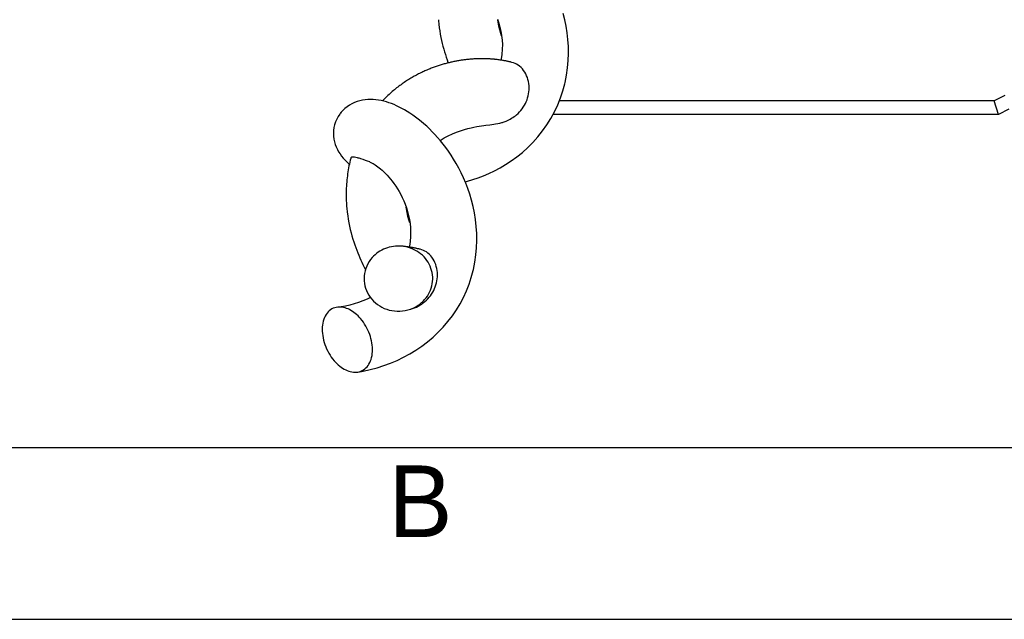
# Model space of a CAD drawing. Header units: millimetres. Extents: x 0 to 420, y 0 to 297.
# Tile 9 of 180: x 142 to 176, y 0 to 21. Entities that reach past the tile are written whole.
import ezdxf

# ---------------------------------------------------------------- set-up
doc = ezdxf.new("R2010")
doc.units = ezdxf.units.MM
doc.header["$LTSCALE"] = 23.1
doc.layers.get('0').update_dxf_attribs({"linetype": 'CONTINUOUS'})
doc.layers.add('ASSI', color=7, linetype='CONTINUOUS')
doc.styles.add('TEXTSTYLE_2', font='trium.ttf')

msp = doc.modelspace()

# ---------------------------------------------------------------- linework, layer by layer
at = {"color": 7, "linetype": 'CONTINUOUS'}
for p, q in [((158.783373, 19.537724), (158.747592, 19.542116)), ((158.817925, 19.533199), (158.783373, 19.537724)), ((158.85128, 19.528561), (158.817925, 19.533199)), ((158.883489, 19.523829), (158.85128, 19.528561)), ((158.914599, 19.519017), (158.883489, 19.523829)), ((158.944649, 19.514139), (158.914599, 19.519017)), ((158.973689, 19.509206), (158.944649, 19.514139)), ((159.001773, 19.504224), (158.973689, 19.509206)), ((159.028936, 19.499201), (159.001773, 19.504224)), ((159.055288, 19.494132), (159.028936, 19.499201)), ((159.080516, 19.489089), (159.055288, 19.494132)), ((159.10451, 19.484119), (159.080516, 19.489089)), ((159.127135, 19.479277), (159.10451, 19.484119)), ((159.148427, 19.474584), (159.127135, 19.479277)), ((159.16838, 19.470066), (159.148427, 19.474584)), ((159.186954, 19.465757), (159.16838, 19.470066)), ((159.212017, 19.459792), (159.186954, 19.465757)), ((159.233599, 19.454523), (159.212017, 19.459792)), ((159.262355, 19.447338), (159.233599, 19.454523)), ((159.269007, 19.445656), (159.262355, 19.447338)), ((155.433185, 13.027212), (155.412092, 13.029105)), ((155.464702, 13.024188), (155.433185, 13.027212)), ((155.495515, 13.021005), (155.464702, 13.024188)), ((155.525623, 13.017677), (155.495515, 13.021005)), ((155.555028, 13.014219), (155.525623, 13.017677)), ((155.583731, 13.010643), (155.555028, 13.014219)), ((155.611736, 13.006963), (155.583731, 13.010643)), ((155.639048, 13.00319), (155.611736, 13.006963)), ((155.66567, 12.999335), (155.639048, 13.00319)), ((155.69161, 12.995411), (155.66567, 12.999335)), ((155.716874, 12.991427), (155.69161, 12.995411)), ((155.741471, 12.987392), (155.716874, 12.991427)), ((155.765409, 12.983315), (155.741471, 12.987392)), ((155.788699, 12.979206), (155.765409, 12.983315)), ((155.811357, 12.97507), (155.788699, 12.979206)), ((155.833384, 12.970915), (155.811357, 12.97507)), ((155.854793, 12.966749), (155.833384, 12.970915)), ((155.87542, 12.962614), (155.854793, 12.966749)), ((155.895216, 12.958532), (155.87542, 12.962614)), ((155.914163, 12.954523), (155.895216, 12.958532)), ((155.932256, 12.9506), (155.914163, 12.954523)), ((155.949498, 12.946776), (155.932256, 12.9506)), ((155.973784, 12.94125), (155.949498, 12.946776)), ((155.996185, 12.936012), (155.973784, 12.94125)), ((156.01668, 12.931103), (155.996185, 12.936012)), ((156.040944, 12.925158), (156.01668, 12.931103)), ((156.065479, 12.919019), (156.040944, 12.925158)), ((18, 6), (414.000005, 6))]:
    msp.add_line(p, q, dxfattribs=at)
at = {"color": 2, "linetype": 'CONTINUOUS'}
msp.add_line((0, 0), (420, 0), dxfattribs=at)
at = {"color": 7, "linetype": 'CONTINUOUS'}
for points in [[(161.113138, 18.70121), (161.122215, 18.739604), (161.174468, 18.997727), (161.211703, 19.254333), (161.234513, 19.50846), (161.243456, 19.759174), (161.23933, 20.005534), (161.223297, 20.246722), (161.19646, 20.482111), (161.159817, 20.711175), (161.114252, 20.933574), (161.060613, 21.148789)], [(156.697428, 20.935501), (156.700985, 20.89399), (156.713132, 20.774348), (156.727796, 20.657073), (156.744781, 20.542282), (156.763865, 20.430029), (156.78485, 20.320313), (156.807529, 20.213239), (156.831729, 20.108826), (156.857328, 20.006931), (156.884184, 19.907581), (156.912151, 19.810835), (156.941145, 19.716593), (156.971084, 19.624785), (157.001836, 19.535528), (157.033243, 19.448988), (157.041173, 19.428164)], [(158.764186, 20.955019), (158.809072, 20.818768), (158.84827, 20.677184), (158.880997, 20.530561), (158.906427, 20.379281), (158.923708, 20.223822), (158.932024, 20.064682), (158.930677, 19.902468), (158.917377, 19.722597)], [(158.907697, 20.367859), (158.877935, 20.452332), (158.840603, 20.578712), (158.809264, 20.710803), (158.784834, 20.848159), (158.776786, 20.91677)], [(158.917449, 19.72325), (158.895478, 19.566707), (158.887448, 19.523224)], [(158.747592, 19.542116), (158.729216, 19.544256), (158.710521, 19.546353), (158.691525, 19.548401), (158.672235, 19.550397), (158.652643, 19.552337), (158.632755, 19.554217), (158.612572, 19.556033), (158.592092, 19.557782), (158.571309, 19.559459), (158.550221, 19.561062), (158.528828, 19.562585), (158.507126, 19.564024), (158.485114, 19.565376), (158.462791, 19.566636), (158.440153, 19.567798), (158.417199, 19.56886), (158.39393, 19.569814), (158.370341, 19.570658), (158.34642, 19.571385), (158.322179, 19.57199), (158.297649, 19.572468), (158.27281, 19.572813), (158.247681, 19.57302), (158.222366, 19.573087), (158.196901, 19.573011), (158.171251, 19.572792), (158.145409, 19.572428), (158.119373, 19.571917), (158.093148, 19.571258), (158.066738, 19.570449), (158.040152, 19.569487), (158.013385, 19.568372), (157.986419, 19.5671), (157.959255, 19.565668), (157.931896, 19.564075), (157.904323, 19.562315), (157.876537, 19.560387), (157.848541, 19.558288), (157.820317, 19.556012), (157.791868, 19.553556), (157.763196, 19.550916), (157.734285, 19.548087), (157.705137, 19.545065), (157.675754, 19.541845), (157.646123, 19.538421), (157.616244, 19.534789), (157.586122, 19.530944), (157.555744, 19.526878), (157.525111, 19.522587), (157.494227, 19.518064), (157.463081, 19.513303), (157.431673, 19.508296), (157.400009, 19.503038), (157.368087, 19.497523), (157.335901, 19.491741), (157.303464, 19.485688), (157.270805, 19.479363), (157.237916, 19.472757), (157.204811, 19.465865), (157.171545, 19.458693), (157.138121, 19.451235), (157.104542, 19.443489), (157.070859, 19.435463), (157.037096, 19.427161), (157.003233, 19.418576), (156.969256, 19.409701), (156.935167, 19.400534), (156.900969, 19.391071), (156.866646, 19.381306), (156.8322, 19.371234), (156.797636, 19.360853), (156.762936, 19.350152), (156.728105, 19.339127), (156.693146, 19.327775), (156.658042, 19.316084), (156.622789, 19.304046), (156.5874, 19.291659), (156.551884, 19.278919), (156.516241, 19.26582), (156.480478, 19.252358), (156.444615, 19.238535), (156.40867, 19.224354), (156.372632, 19.209804), (156.336473, 19.194868), (156.300202, 19.179544), (156.26382, 19.163824), (156.227294, 19.147686), (156.190628, 19.131123), (156.153828, 19.114128), (156.116864, 19.096677), (156.079743, 19.078762), (156.042471, 19.060375), (156.005017, 19.041486), (155.967374, 19.022079), (155.929564, 19.002149), (155.891604, 18.981691), (155.853474, 18.960678), (155.815209, 18.939114), (155.7769, 18.917045), (155.738579, 18.894481), (155.700221, 18.871402), (155.661833, 18.847804), (155.623422, 18.823682), (155.584992, 18.799032), (155.546546, 18.773846), (155.508091, 18.748118), (155.469635, 18.721843), (155.431181, 18.695012), (155.392738, 18.66762), (155.354316, 18.63966), (155.315921, 18.611125), (155.277564, 18.582007), (155.239257, 18.552301), (155.201011, 18.521999), (155.162838, 18.491095), (155.124753, 18.459582), (155.086773, 18.427456), (155.048902, 18.394701), (155.011167, 18.361319), (154.973619, 18.327337), (154.936239, 18.292715), (154.899078, 18.257479), (154.862284, 18.221755), (154.825905, 18.185582), (154.789901, 18.148924), (154.754277, 18.111792), (154.745448, 18.102372)], [(160.335773, 17.050004), (160.488065, 17.265247), (160.627619, 17.48923), (160.753825, 17.721147), (160.86608, 17.960268), (160.963135, 18.20377), (161.045042, 18.449866), (161.113398, 18.702292)], [(157.91126, 12.174567), (157.919215, 12.208158), (157.971282, 12.464634), (158.008451, 12.72047), (158.031278, 12.974772), (158.0404, 13.226482), (158.036682, 13.474373), (158.020978, 13.717742), (157.994084, 13.95583), (157.95692, 14.187515), (157.910477, 14.412382), (157.855701, 14.629991), (157.793649, 14.839379), (157.725258, 15.040254), (157.651438, 15.232644), (157.573193, 15.416211), (157.491484, 15.59066), (157.406878, 15.756424), (157.319667, 15.914243), (157.230525, 16.064138), (157.140002, 16.206335), (157.048074, 16.341776), (156.955157, 16.470564), (156.861635, 16.592796), (156.767303, 16.70927), (156.672554, 16.820003), (156.577621, 16.92518), (156.481984, 17.025712), (156.385712, 17.121747), (156.289151, 17.213134), (156.192128, 17.300204), (156.094638, 17.383121), (155.997074, 17.461702), (155.899815, 17.535795), (155.80295, 17.605477), (155.706648, 17.670742), (155.61133, 17.731442), (155.517247, 17.787595), (155.424283, 17.839426), (155.332188, 17.887178), (155.240942, 17.930921), (155.150499, 17.97071), (155.060414, 18.006724), (154.970497, 18.038978), (154.880715, 18.067413), (154.790656, 18.09204), (154.700018, 18.112755), (154.60874, 18.129339), (154.516593, 18.141556), (154.423026, 18.149114), (154.328336, 18.151561), (154.233564, 18.148517), (154.139044, 18.139696), (154.044692, 18.124746), (153.95099, 18.103367), (153.857844, 18.075161), (153.766045, 18.039961), (153.677416, 17.998241), (153.592478, 17.950178), (153.511627, 17.895898), (153.436331, 17.836409), (153.367228, 17.772455), (153.304286, 17.704226), (153.282552, 17.677906)], [(153.283181, 17.678691), (153.255859, 17.643231), (153.196599, 17.554755), (153.146249, 17.462016), (153.104892, 17.365701), (153.072709, 17.266756), (153.049847, 17.166391), (153.036201, 17.065128), (153.031711, 16.96385), (153.036126, 16.864231), (153.048816, 16.767152), (153.069098, 16.672697), (153.096332, 16.581181), (153.130027, 16.492595), (153.169578, 16.407324), (153.21414, 16.326043), (153.263066, 16.248832), (153.316024, 16.175332), (153.372618, 16.105395), (153.432439, 16.038926), (153.495379, 15.975545), (153.561564, 15.914755), (153.588682, 15.891922)], [(156.75596, 16.722527), (156.757904, 16.723831), (156.898585, 16.807504), (157.043471, 16.883687), (157.190066, 16.951556), (157.33339, 17.009832), (157.472026, 17.059282), (157.604864, 17.100809), (157.728036, 17.134613), (157.839469, 17.161636), (157.941068, 17.183557), (158.035585, 17.201771), (158.123276, 17.216942), (158.204465, 17.229677), (158.281817, 17.240838), (158.355851, 17.250867), (158.495653, 17.269193)], [(158.495653, 17.269193), (158.563276, 17.27842), (158.630046, 17.288207), (158.698512, 17.299341), (158.769941, 17.312636), (158.843822, 17.328743), (158.920089, 17.348304), (158.932616, 17.351825)], [(157.632715, 15.276569), (157.719851, 15.299558), (157.902531, 15.354539), (158.087825, 15.417601), (158.275224, 15.489269), (158.465416, 15.570607), (158.657816, 15.662239), (158.851603, 15.764747), (159.046902, 15.879388), (159.243613, 16.007606), (159.439575, 16.149491), (159.631772, 16.304165), (159.819046, 16.47196), (160.000267, 16.653094), (160.172835, 16.845869), (160.335773, 17.050004)], [(153.640036, 16.104975), (153.637109, 16.093881), (153.620426, 16.028509), (153.604551, 15.962492), (153.589508, 15.895839), (153.575325, 15.828577), (153.562026, 15.760712), (153.549639, 15.69225), (153.538188, 15.623223), (153.527687, 15.553679), (153.518148, 15.483669), (153.509572, 15.413195), (153.501965, 15.342239), (153.495337, 15.27083), (153.489701, 15.198998), (153.485064, 15.126724), (153.481441, 15.054029), (153.478849, 14.980956), (153.477304, 14.907525), (153.476815, 14.833772), (153.477388, 14.759729), (153.479027, 14.685407), (153.481739, 14.610827), (153.48553, 14.536041), (153.490402, 14.461113), (153.494445, 14.40877)], [(154.302197, 15.968875), (154.307191, 15.967049), (154.319468, 15.962151), (154.337202, 15.954377), (154.359744, 15.943604), (154.386942, 15.92953), (154.418657, 15.911844), (154.45426, 15.890534), (154.493469, 15.865431), (154.536158, 15.836275), (154.581933, 15.803002), (154.630523, 15.765471), (154.681697, 15.723514), (154.735136, 15.677026), (154.79053, 15.625904), (154.847628, 15.569991), (154.90618, 15.509127), (154.96583, 15.443244), (155.026211, 15.372277), (155.087012, 15.296076), (155.147791, 15.214633), (155.208138, 15.127922), (155.267728, 15.035777), (155.326044, 14.93829), (155.38259, 14.835499), (155.436999, 14.727144), (155.488681, 14.613322), (155.537032, 14.49421), (155.581556, 14.369657), (155.621573, 14.239872), (155.656371, 14.105133), (155.685313, 13.965432), (155.707666, 13.821099), (155.722663, 13.672593), (155.729535, 13.520156), (155.727486, 13.364228), (155.714783, 13.196261)], [(153.494515, 14.407916), (153.499358, 14.352722), (153.513323, 14.220684), (153.530227, 14.091649), (153.549824, 13.9658), (153.571845, 13.843186), (153.596064, 13.723729), (153.622256, 13.607481), (153.6502, 13.494541), (153.679717, 13.38488), (153.710587, 13.278544), (153.742603, 13.175536), (153.775608, 13.07575), (153.809445, 12.979143), (153.843941, 12.885764), (153.878938, 12.795631), (153.914286, 12.708717), (153.949826, 12.624987), (153.985402, 12.544431), (154.021003, 12.466744), (154.056391, 12.392151), (154.091062, 12.321395), (154.124835, 12.254499), (154.148621, 12.208638)], [(155.704753, 13.839905), (155.66889, 13.944403), (155.632968, 14.069599), (155.602899, 14.200599), (155.579652, 14.336649), (155.573517, 14.392145)], [(155.7148, 13.196412), (155.691657, 13.033103), (155.684823, 12.996449)], [(153.882133, 8.63348), (154.074808, 8.667533), (154.318235, 8.720708), (154.559182, 8.784829), (154.796394, 8.859663), (155.029358, 8.945222), (155.258276, 9.041819), (155.482329, 9.149238), (155.70074, 9.267279), (155.913719, 9.39642), (156.120722, 9.536899), (156.32058, 9.688257), (156.512489, 9.850099), (156.695755, 10.02215), (156.86958, 10.204092), (157.033144, 10.395309), (157.185915, 10.595196), (157.327352, 10.803191), (157.456762, 11.018525), (157.573704, 11.240421), (157.677985, 11.46816), (157.769352, 11.700984), (157.847519, 11.938134), (157.911098, 12.173896)], [(154.32511, 11.234232), (154.213751, 11.178677), (154.064801, 11.114121), (153.913542, 11.057787), (153.76089, 11.009689), (153.607429, 10.969644), (153.454004, 10.937505), (153.301726, 10.913133), (153.187822, 10.899713)]]:
    msp.add_lwpolyline(points, dxfattribs=at)
for points, knots in [([(159.428601, 17.618087), (159.572193, 17.741305), (159.750098, 17.978949), (159.860914, 18.344627), (159.876482, 18.633068), (159.819786, 18.916482), (159.690696, 19.169844), (159.500436, 19.358006), (159.343955, 19.426536), (159.268996, 19.445608)], [0, 0, 0, 0, 0.256711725, 0.38557953, 0.514777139, 0.644500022, 0.773393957, 0.895060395, 1, 1, 1, 1]), ([(158.932614, 17.351833), (158.978087, 17.364769), (159.156374, 17.426266), (159.32146, 17.526147), (159.428601, 17.618087)], [0, 0, 0, 0, 0.250863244, 1, 1, 1, 1]), ([(153.770422, 16.136375), (153.753367, 16.138864), (153.725939, 16.141625), (153.690239, 16.139746), (153.665839, 16.133588), (153.647875, 16.12225), (153.641515, 16.110734), (153.640027, 16.10498)], [0, 0, 0, 0, 0.35816827, 0.57059803, 0.740025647, 0.876495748, 1, 1, 1, 1]), ([(154.302189, 15.968879), (154.19893, 16.005161), (154.056372, 16.058914), (153.878652, 16.11402), (153.803856, 16.131496), (153.770422, 16.136375)], [0, 0, 0, 0, 0.588262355, 0.818392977, 1, 1, 1, 1]), ([(155.412092, 13.029105), (155.222689, 13.045639), (154.83415, 12.992822), (154.509543, 12.77045), (154.385039, 12.63072)], [0, 0, 0, 0, 0.503938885, 1, 1, 1, 1]), ([(156.217505, 11.160889), (156.354766, 11.314936), (156.500087, 11.612353), (156.507462, 12.029566), (156.424976, 12.333955), (156.259138, 12.605436), (156.022175, 12.822995), (155.733824, 12.97367), (155.520054, 13.01968), (155.412092, 13.029105)], [0, 0, 0, 0, 0.245912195, 0.36873154, 0.492080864, 0.616556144, 0.742895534, 0.87083652, 1, 1, 1, 1]), ([(156.226219, 11.090903), (156.369899, 11.214208), (156.606511, 11.52806), (156.692824, 12.014165), (156.616777, 12.389992), (156.48737, 12.643406), (156.296956, 12.831464), (156.140445, 12.899998), (156.065472, 12.918998)], [0, 0, 0, 0, 0.257248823, 0.513896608, 0.643890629, 0.773042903, 0.894914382, 1, 1, 1, 1]), ([(154.385039, 12.63072), (154.306339, 12.542395), (154.17698, 12.340549), (154.086003, 11.994494), (154.113481, 11.638309), (154.251208, 11.306615), (154.490264, 11.033015), (154.803166, 10.839408), (155.162939, 10.747335), (155.412012, 10.756272), (155.532798, 10.778704)], [0, 0, 0, 0, 0.123939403, 0.246447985, 0.368574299, 0.491582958, 0.616334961, 0.743090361, 0.871291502, 1, 1, 1, 1]), ([(155.532798, 10.778704), (155.663956, 10.803063), (155.917885, 10.895032), (156.130027, 11.062713), (156.217505, 11.160889)], [0, 0, 0, 0, 0.503597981, 1, 1, 1, 1]), ([(153.187822, 10.899713), (153.11539, 10.892496), (152.969673, 10.849241), (152.795373, 10.692656), (152.68105, 10.469487), (152.631965, 10.197743), (152.647662, 9.897008), (152.725653, 9.587151), (152.86186, 9.290943), (152.986452, 9.111141), (153.056494, 9.029563)], [0, 0, 0, 0, 0.097802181, 0.197245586, 0.306360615, 0.428805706, 0.564100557, 0.708111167, 0.855532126, 1, 1, 1, 1]), ([(153.980534, 10.499394), (153.923922, 10.565331), (153.803892, 10.683374), (153.602834, 10.817752), (153.395297, 10.896295), (153.253776, 10.906286), (153.187822, 10.899713)], [0, 0, 0, 0, 0.28355417, 0.545884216, 0.783739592, 1, 1, 1, 1]), ([(153.882133, 8.63348), (153.952446, 8.644608), (154.092876, 8.695776), (154.256709, 8.858312), (154.362893, 9.082682), (154.421886, 9.456346), (154.348229, 9.864133), (154.171931, 10.243004), (154.049259, 10.41935), (153.980534, 10.499394)], [0, 0, 0, 0, 0.097203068, 0.197231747, 0.30732303, 0.430622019, 0.708887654, 0.855948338, 1, 1, 1, 1]), ([(153.056494, 9.029563), (153.115467, 8.960876), (153.240726, 8.838547), (153.451098, 8.701617), (153.66803, 8.626279), (153.814657, 8.622802), (153.882133, 8.63348)], [0, 0, 0, 0, 0.285192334, 0.547868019, 0.784788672, 1, 1, 1, 1])]:
    msp.add_open_spline(points, degree=3, knots=knots, dxfattribs=at)
msp.add_open_spline([(155.732847, 10.82538), (155.912362, 10.876899), (156.084493, 10.969275), (156.226219, 11.090903)], degree=3, dxfattribs=at)
at = {"layer": 'ASSI', "color": 7, "linetype": 'CONTINUOUS'}
for p, q in [((158.853724, 20.652748), (158.833039, 20.610595)), ((176.481202, 18.284501), (176.113371, 18.098018)), ((176.113371, 18.098018), (160.920984, 18.098018)), ((176.258611, 17.628022), (176.113371, 18.098018))]:
    msp.add_line(p, q, dxfattribs=at)
at = {"layer": 'ASSI', "color": 3, "linetype": 'CONTINUOUS'}
for p, q in [((176.258611, 17.628022), (160.703147, 17.628022)), ((176.626442, 17.814505), (176.258611, 17.628022))]:
    msp.add_line(p, q, dxfattribs=at)

# ---------------------------------------------------------------- texts
at = {"color": 2, "linetype": 'CONTINUOUS', "insert": (156.071972, 5.37307), "char_height": 2.5, "width": 2.37037037, "attachment_point": 2, "line_spacing_factor": 0.9, "style": 'TEXTSTYLE_2'}
msp.add_mtext('B', dxfattribs=at)

doc.saveas('drawing.dxf')
